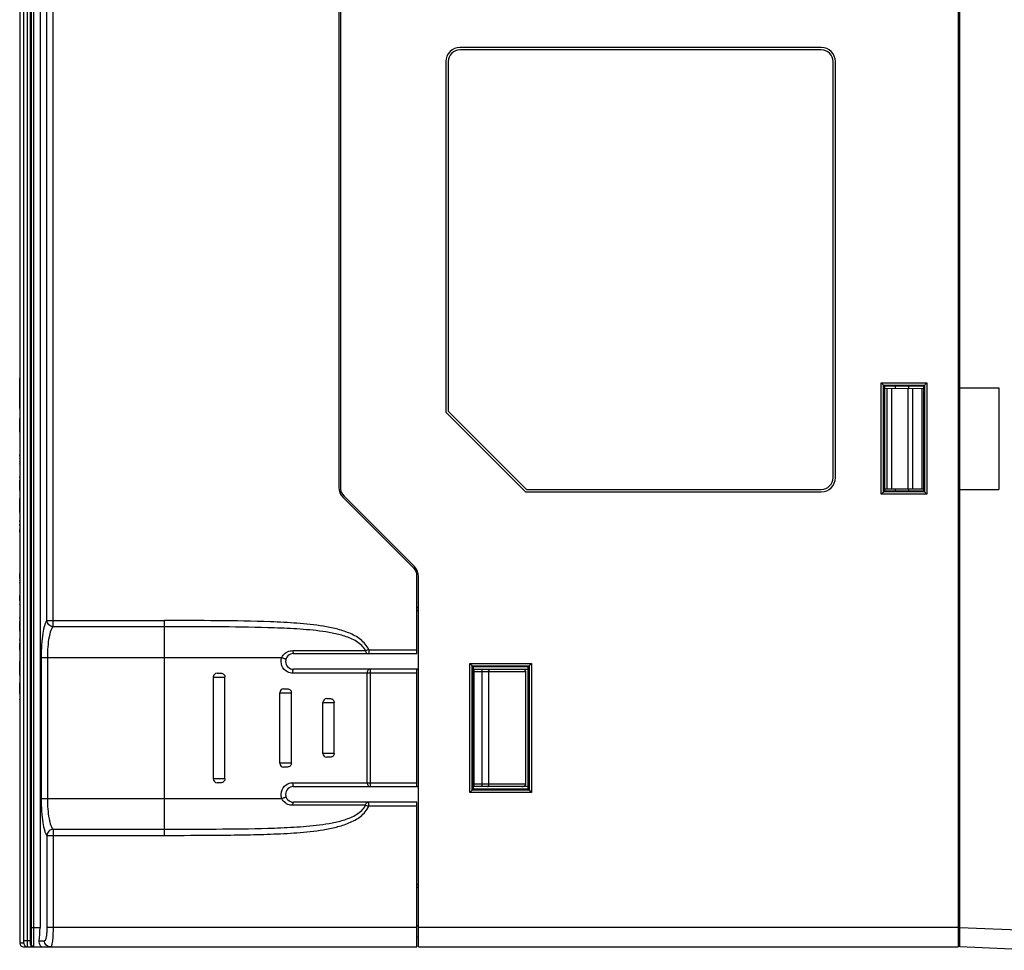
# Model space of a CAD drawing. Header units: millimetres. Extents: x 66 to 1727, y -68 to 939.
# Tile 58 of 72: x 556 to 682, y 387 to 506. Entities that reach past the tile are written whole.
import ezdxf

# ---------------------------------------------------------------- set-up
doc = ezdxf.new("R2010")
doc.units = ezdxf.units.MM
doc.header["$LTSCALE"] = 65.395
doc.layers.add('07_ALL_FEATURES', color=7, linetype='CONTINUOUS')
doc.layers.add('7_ALL_FEATURES', color=7, linetype='CONTINUOUS')

msp = doc.modelspace()

# ---------------------------------------------------------------- linework, layer by layer
at = {"layer": '07_ALL_FEATURES', "color": 7, "linetype": 'Continuous'}
for p, q in [((676.311, 749.018), (676.311, 387.018)), ((676.511, 387.018), (676.511, 749.018)), ((597.111, 660.196), (597.111, 445.781)), ((597.311, 660.151), (597.311, 445.781)), ((558.911, 658.751), (558.911, 389.518)), ((559.791, 428.751), (559.791, 659.698)), ((560.578, 427.962), (560.578, 659.698)), ((556.311, 657.696), (556.311, 387.518)), ((557.809, 389.518), (557.809, 658.283)), ((558.099, 389.518), (558.099, 658.283)), ((556.841, 387.818), (556.841, 599.043)), ((557.323, 387.818), (557.323, 599.051)), ((557.711, 387.818), (557.711, 599.058)), ((676.511, 503.418), (676.311, 503.418)), ((676.511, 503.018), (676.311, 503.018)), ((612.611, 502.025), (612.611, 502.018)), ((658.811, 502.025), (612.611, 502.025)), ((658.811, 502.025), (658.811, 502.018)), ((676.311, 501.626), (676.511, 501.699)), ((676.311, 501.325), (676.511, 501.398)), ((610.804, 500.218), (610.804, 455.391)), ((610.804, 500.218), (610.811, 500.218)), ((660.617, 500.218), (660.611, 500.218)), ((660.617, 447.018), (660.617, 500.218)), ((556.311, 461.068), (556.311, 454.456)), ((556.311, 459.816), (556.311, 459.738)), ((556.311, 455.879), (556.311, 459.738)), ((556.311, 458.519), (556.311, 456.088)), ((666.473, 459.139), (672.314, 459.137)), ((666.473, 444.897), (666.473, 459.139)), ((666.773, 458.84), (672.014, 458.838)), ((666.773, 458.84), (666.875, 458.75)), ((666.773, 445.196), (666.773, 458.84)), ((666.875, 458.75), (666.875, 445.286)), ((671.911, 458.718), (666.875, 458.718)), ((666.876, 458.425), (671.912, 458.451)), ((667.211, 445.609), (667.211, 458.427)), ((667.819, 445.606), (667.819, 458.43)), ((668.311, 458.433), (668.311, 458.718)), ((669.935, 445.595), (669.935, 458.441)), ((670.011, 458.441), (670.011, 458.718)), ((670.527, 445.592), (670.527, 458.444)), ((671.711, 445.585), (671.711, 458.45)), ((671.936, 445.288), (671.936, 458.748)), ((672.014, 458.838), (672.014, 445.198)), ((672.186, 459.01), (672.314, 459.137)), ((672.314, 459.137), (672.314, 444.899)), ((676.511, 458.518), (681.511, 458.518)), ((681.511, 458.518), (681.511, 445.518)), ((556.311, 458.087), (556.311, 456.602)), ((556.311, 454.592), (556.311, 454.159)), ((556.311, 454.592), (556.311, 453.527)), ((556.311, 452.842), (556.311, 454.592)), ((610.804, 455.391), (620.983, 445.211)), ((556.311, 454.218), (556.311, 453.939)), ((556.311, 454.099), (556.311, 454.069)), ((556.311, 453.238), (556.311, 452.842)), ((556.311, 449.97), (556.311, 449.962)), ((556.311, 449.962), (556.311, 449.712)), ((556.311, 449.962), (556.311, 449.322)), ((556.311, 449.962), (556.311, 448.169)), ((556.311, 449.923), (556.311, 449.469)), ((556.311, 449.79), (556.311, 449.923)), ((556.311, 449.588), (556.311, 449.469)), ((556.311, 449.469), (556.311, 449.427)), ((556.311, 449.427), (556.311, 449.469)), ((556.311, 449.427), (556.311, 449.469)), ((556.311, 449.469), (556.311, 449.427)), ((556.311, 449.469), (556.311, 449.427)), ((556.311, 449.427), (556.311, 449.224)), ((556.311, 449.427), (556.311, 449.298)), ((556.311, 449.299), (556.311, 448.537)), ((556.311, 449.066), (556.311, 449.096)), ((556.311, 448.848), (556.311, 448.169)), ((556.311, 448.74), (556.311, 448.82)), ((556.311, 448.333), (556.311, 448.169)), ((556.311, 447.172), (556.311, 445.371)), ((556.311, 446.992), (556.311, 447.125)), ((556.311, 447.125), (556.311, 446.671)), ((660.617, 447.018), (660.611, 447.018)), ((556.311, 446.509), (556.311, 446.722)), ((556.311, 445.867), (556.311, 446.671)), ((556.311, 446.509), (556.311, 446.501)), ((556.311, 446.509), (556.311, 446.487)), ((556.311, 446.509), (556.311, 446.487)), ((556.311, 446.509), (556.311, 446.501)), ((556.311, 446.501), (556.311, 446.509)), ((556.311, 446.268), (556.311, 446.298)), ((556.311, 446.208), (556.311, 445.916)), ((556.311, 445.371), (556.311, 446.189)), ((556.311, 446.035), (556.311, 445.887)), ((556.311, 445.942), (556.311, 446.022)), ((556.311, 445.752), (556.311, 445.867)), ((556.311, 445.867), (556.311, 445.739)), ((597.432, 445.168), (597.248, 445.092)), ((597.638, 444.508), (606.759, 435.387)), ((597.779, 444.649), (606.783, 435.645)), ((620.983, 445.211), (620.986, 445.218)), ((620.983, 445.211), (658.811, 445.211)), ((658.811, 445.211), (658.811, 445.218)), ((672.314, 444.899), (666.473, 444.897)), ((666.773, 445.196), (666.875, 445.286)), ((672.014, 445.198), (666.773, 445.196)), ((666.875, 445.318), (671.911, 445.318)), ((666.876, 445.611), (671.938, 445.584)), ((668.311, 445.318), (668.311, 445.603)), ((670.011, 445.318), (670.011, 445.594)), ((672.014, 445.198), (671.936, 445.288)), ((672.186, 445.026), (672.314, 444.899)), ((676.511, 445.518), (681.511, 445.518)), ((556.311, 444.374), (556.311, 444.182)), ((556.311, 442.573), (556.311, 444.367)), ((556.311, 444.367), (556.311, 443.727)), ((556.311, 443.873), (556.311, 444.011)), ((556.311, 443.873), (556.311, 443.831)), ((556.311, 443.08), (556.311, 443.873)), ((556.311, 443.831), (556.311, 443.873)), ((556.311, 443.873), (556.311, 443.831)), ((556.311, 443.831), (556.311, 443.628)), ((556.311, 443.713), (556.311, 443.831)), ((556.311, 443.49), (556.311, 443.457)), ((556.311, 443.252), (556.311, 442.573)), ((556.311, 442.824), (556.311, 442.573)), ((556.311, 442.737), (556.311, 442.573)), ((556.311, 441.569), (556.311, 441.318)), ((556.311, 441.397), (556.311, 441.529)), ((556.311, 441.529), (556.311, 441.075)), ((556.311, 441.075), (556.311, 441.033)), ((556.311, 441.033), (556.311, 441.075)), ((556.311, 441.033), (556.311, 441.075)), ((556.311, 441.075), (556.311, 439.775)), ((556.311, 441.075), (556.311, 440.905)), ((556.311, 441.075), (556.311, 441.033)), ((556.311, 441.075), (556.311, 441.033)), ((556.311, 441.075), (556.311, 441.033)), ((556.311, 441.033), (556.311, 440.83)), ((556.311, 440.905), (556.311, 441.033)), ((556.311, 440.905), (556.311, 440.143)), ((556.311, 440.737), (556.311, 440.707)), ((556.311, 440.485), (556.311, 439.775)), ((556.311, 440.346), (556.311, 440.427)), ((556.311, 440.325), (556.311, 440.046)), ((556.311, 440.073), (556.311, 440.324)), ((556.311, 440.156), (556.311, 440.314)), ((556.311, 440.156), (556.311, 440.314)), ((556.311, 440.156), (556.311, 440.314)), ((556.311, 439.911), (556.311, 439.277)), ((556.311, 434.775), (556.311, 434.432)), ((556.311, 434.12), (556.311, 434.765)), ((556.311, 434.765), (556.311, 432.972)), ((556.311, 434.466), (556.311, 434.765)), ((556.311, 434.725), (556.311, 434.272)), ((556.311, 434.466), (556.311, 434.131)), ((607.047, 435.009), (607.173, 435.061)), ((607.111, 424.518), (607.111, 434.538)), ((607.311, 387.018), (607.311, 434.372)), ((556.311, 434.272), (556.311, 434.23)), ((556.311, 434.272), (556.311, 434.23)), ((556.311, 434.272), (556.311, 434.23)), ((556.311, 434.272), (556.311, 434.23)), ((556.311, 434.272), (556.311, 434.23)), ((556.311, 434.272), (556.311, 434.23)), ((556.311, 434.23), (556.311, 434.026)), ((556.311, 434.23), (556.311, 434.087)), ((556.311, 434.101), (556.311, 433.34)), ((556.311, 433.869), (556.311, 433.899)), ((556.311, 433.77), (556.311, 432.972)), ((556.311, 433.543), (556.311, 433.623)), ((556.311, 433.222), (556.311, 432.972)), ((556.311, 431.967), (556.311, 430.174)), ((556.311, 431.322), (556.311, 431.967)), ((556.311, 431.967), (556.311, 431.717)), ((556.311, 431.795), (556.311, 431.927)), ((556.311, 431.927), (556.311, 431.474)), ((556.311, 431.474), (556.311, 431.432)), ((556.311, 431.474), (556.311, 431.303)), ((556.311, 431.474), (556.311, 431.432)), ((556.311, 431.474), (556.311, 431.432)), ((556.311, 431.437), (556.311, 430.91)), ((556.311, 431.432), (556.311, 431.228)), ((556.311, 431.432), (556.311, 431.289)), ((556.311, 431.303), (556.311, 430.542)), ((556.311, 431.065), (556.311, 430.174)), ((556.311, 430.745), (556.311, 430.825)), ((607.111, 430.418), (607.311, 430.418)), ((607.111, 430.018), (607.311, 430.018)), ((556.311, 429.169), (556.311, 428.524)), ((556.311, 429.169), (556.311, 428.919)), ((556.311, 428.997), (556.311, 429.129)), ((556.311, 429.129), (556.311, 428.676)), ((556.311, 428.676), (556.311, 428.491)), ((556.311, 427.883), (556.311, 428.676)), ((556.311, 428.676), (556.311, 427.376)), ((556.311, 428.338), (556.311, 428.308)), ((556.311, 427.376), (556.311, 428.166)), ((559.791, 428.751), (574.811, 428.751)), ((574.811, 401.285), (574.811, 428.751)), ((556.311, 427.947), (556.311, 428.027)), ((556.311, 427.897), (556.311, 427.744)), ((556.311, 427.756), (556.311, 427.883)), ((574.811, 427.962), (560.578, 427.962)), ((556.311, 426.371), (556.311, 426.121)), ((556.311, 426.199), (556.311, 426.331)), ((556.311, 425.878), (556.311, 425.693)), ((556.311, 425.878), (556.311, 424.578)), ((556.311, 425.085), (556.311, 425.878)), ((556.311, 425.54), (556.311, 425.509)), ((556.311, 425.287), (556.311, 424.578)), ((556.311, 424.958), (556.311, 425.085)), ((556.311, 424.828), (556.311, 424.578)), ((591.235, 424.907), (600.534, 424.907)), ((591.311, 424.518), (607.111, 424.518)), ((594.293, 424.907), (594.835, 424.907)), ((595.351, 424.907), (595.857, 424.907)), ((596.372, 424.907), (596.887, 424.907)), ((597.403, 424.907), (598.882, 424.907)), ((600.942, 425.018), (607.111, 425.018)), ((600.942, 425.018), (600.942, 424.518)), ((556.311, 423.583), (556.311, 423.24)), ((556.311, 423.274), (556.311, 423.573)), ((556.311, 421.78), (556.311, 423.573)), ((556.311, 423.401), (556.311, 423.533)), ((556.311, 423.533), (556.311, 423.08)), ((556.311, 423.274), (556.311, 422.939)), ((556.311, 423.08), (556.311, 422.909)), ((559.064, 424.018), (559.064, 406.018)), ((559.064, 424.018), (589.83, 424.018)), ((559.851, 424.018), (559.851, 406.018)), ((613.873, 423.26), (621.758, 423.261)), ((614.173, 422.961), (613.873, 423.26)), ((613.873, 406.776), (613.873, 423.26)), ((621.459, 422.961), (621.758, 423.261)), ((621.758, 423.261), (621.758, 406.775)), ((556.311, 422.909), (556.311, 422.148)), ((556.311, 422.671), (556.311, 421.78)), ((556.311, 422.617), (556.311, 422.325)), ((556.311, 422.351), (556.311, 422.431)), ((556.311, 421.943), (556.311, 421.78)), ((581.561, 422.018), (582.06, 422.018)), ((607.111, 422.018), (591.233, 422.018)), ((607.311, 422.518), (591.311, 422.518)), ((600.758, 408.018), (600.758, 422.018)), ((601.157, 407.518), (601.157, 422.518)), ((607.111, 407.518), (607.111, 422.518)), ((614.173, 422.961), (621.459, 422.961)), ((614.173, 422.961), (614.311, 422.818)), ((614.173, 407.075), (614.173, 422.961)), ((621.311, 422.818), (614.311, 422.818)), ((614.311, 422.818), (614.311, 407.218)), ((614.311, 422.518), (621.311, 422.518)), ((614.411, 407.518), (614.411, 422.518)), ((614.411, 422.218), (621.011, 422.218)), ((615.434, 407.518), (615.434, 422.518)), ((616.299, 407.818), (616.299, 422.218)), ((621.011, 407.818), (621.011, 422.218)), ((621.459, 422.961), (621.311, 422.818)), ((621.311, 407.218), (621.311, 422.818)), ((621.459, 422.961), (621.459, 407.075)), ((556.311, 420.805), (556.311, 418.952)), ((556.311, 420.782), (556.311, 418.982)), ((556.311, 419.622), (556.311, 420.775)), ((556.311, 420.565), (556.311, 420.775)), ((556.311, 420.603), (556.311, 420.735)), ((581.061, 421.518), (582.56, 421.518)), ((581.061, 421.518), (581.061, 408.518)), ((582.56, 408.518), (582.56, 421.518)), ((556.311, 420.277), (556.311, 420.317)), ((556.311, 419.477), (556.311, 420.282)), ((556.311, 420.111), (556.311, 420.282)), ((556.311, 420.242), (556.311, 420.264)), ((556.311, 420.239), (556.311, 420.036)), ((556.311, 419.833), (556.311, 420.026)), ((556.311, 419.362), (556.311, 419.477)), ((589.561, 419.518), (591.053, 419.518)), ((589.561, 410.518), (589.561, 419.518)), ((590.061, 420.018), (590.558, 420.018)), ((591.053, 410.518), (591.053, 419.518)), ((556.311, 419.232), (556.311, 418.982)), ((556.311, 418.626), (556.311, 418.721)), ((595.079, 418.268), (596.515, 418.268)), ((595.079, 411.768), (595.079, 418.268)), ((595.579, 418.768), (596.034, 418.768)), ((596.515, 411.768), (596.515, 418.268)), ((596.515, 411.768), (595.079, 411.768)), ((591.053, 410.518), (589.561, 410.518)), ((596.034, 411.268), (595.579, 411.268)), ((590.558, 410.018), (590.061, 410.018)), ((582.56, 408.518), (581.061, 408.518)), ((582.06, 408.018), (581.56, 408.018)), ((591.233, 408.018), (607.111, 408.018)), ((591.311, 407.518), (607.311, 407.518)), ((614.173, 407.075), (613.873, 406.776)), ((621.758, 406.775), (613.873, 406.776)), ((614.173, 407.075), (614.311, 407.218)), ((621.459, 407.075), (614.173, 407.075)), ((621.311, 407.518), (614.311, 407.518)), ((614.311, 407.218), (621.311, 407.218)), ((621.011, 407.818), (614.411, 407.818)), ((621.459, 407.075), (621.311, 407.218)), ((621.459, 407.075), (621.758, 406.775)), ((559.064, 406.018), (589.83, 406.018)), ((607.111, 405.518), (591.311, 405.518)), ((600.943, 405.018), (600.943, 405.518)), ((607.111, 387.018), (607.111, 405.518)), ((600.534, 405.129), (591.235, 405.129)), ((607.111, 405.018), (600.943, 405.018)), ((560.578, 402.074), (574.811, 402.074)), ((560.578, 402.074), (560.578, 389.518)), ((559.791, 401.285), (559.791, 389.518)), ((559.791, 401.285), (574.811, 401.285)), ((607.311, 395.018), (607.111, 395.018)), ((607.311, 394.618), (607.111, 394.618)), ((557.809, 389.518), (558.911, 389.518)), ((558.099, 387.291), (558.099, 389.518)), ((607.111, 389.518), (559.791, 389.518)), ((607.311, 389.698), (607.145, 389.725)), ((676.311, 389.518), (607.311, 389.518)), ((676.511, 390.193), (676.311, 390.227)), ((676.511, 389.52), (686.611, 389.079)), ((557.711, 387.818), (556.841, 387.818)), ((558.788, 387.818), (559.482, 387.818)), ((607.311, 388.218), (607.111, 388.251)), ((676.511, 388.418), (676.311, 388.451)), ((556.829, 387.518), (556.311, 387.518)), ((556.809, 387.018), (607.111, 387.018)), ((557.71, 387.318), (557.799, 387.318)), ((558.099, 387.018), (558.099, 387.496)), ((607.311, 387.018), (676.311, 387.018)), ((686.311, 386.59), (676.511, 387.018))]:
    msp.add_line(p, q, dxfattribs=at)
at = {"layer": '07_ALL_FEATURES', "color": 9, "linetype": 'Continuous'}
msp.add_line((556.311, 461.357), (556.311, 461.068), dxfattribs=at)
at = {"layer": '07_ALL_FEATURES', "color": 2, "linetype": 'Continuous'}
msp.add_line((556.311, 454.456), (556.311, 454.303), dxfattribs=at)
at = {"layer": '07_ALL_FEATURES', "color": 7, "linetype": 'Continuous'}
for points in [[(672.186, 459.01), (672.248, 459.074), (672.314, 459.137)], [(672.186, 445.026), (672.25, 444.964), (672.314, 444.899)], [(614.173, 422.961), (614.154, 422.984), (614.113, 423.02), (614.06, 423.072), (614, 423.133), (613.936, 423.195), (613.873, 423.26)], [(621.459, 422.961), (621.482, 422.98), (621.518, 423.021), (621.57, 423.074), (621.631, 423.134), (621.693, 423.198), (621.758, 423.261)], [(614.173, 407.075), (614.149, 407.056), (614.113, 407.016), (614.061, 406.963), (614, 406.903), (613.939, 406.839), (613.873, 406.776)], [(621.459, 407.075), (621.478, 407.051), (621.518, 407.015), (621.571, 406.963), (621.631, 406.902), (621.695, 406.84), (621.758, 406.775)]]:
    msp.add_lwpolyline(points, dxfattribs=at)
for centre, radius, start, end in [((612.611, 500.218), 1.807, 90, 180), ((658.811, 500.218), 1.807, 0, 90), ((658.811, 447.018), 1.807, 270, 360), ((598.911, 445.781), 1.8, 180, 225), ((598.911, 445.781), 1.6, 180, 225), ((605.511, 434.372), 1.8, 0, 45), ((605.911, 434.538), 1.2, 0, 45), ((591.311, 423.518), 1, 90, 270), ((604.103, 412.592), 12.822, 104.27081, 106.16198), ((581.561, 421.518), 0.5, 90, 180), ((590.061, 419.518), 0.5, 90, 180), ((595.579, 418.268), 0.5, 90.00007, 180), ((595.579, 411.768), 0.5, 180, 270), ((590.061, 410.518), 0.5, 180, 270), ((581.561, 408.518), 0.5, 180, 270), ((591.311, 406.518), 1, 90, 270), ((604.224, 417.881), 13.275, 253.86296, 255.69042), ((556.811, 387.518), 0.5, 180, 270), ((557.33, 387.519), 0.502, 226.05017, 236.67275), ((557.329, 387.518), 0.5, 258.71279, 269.95068), ((558.011, 387.317), 0.301, 179.81276, 191.5508), ((558.009, 387.317), 0.3, 191.52439, 225.26035)]:
    msp.add_arc(centre, radius, start, end, dxfattribs=at)
for centre, major_axis, ratio, start_param, end_param in [((620.49, 422.218), (0.52, 0), 0.5766832, 0, 1.5707963), ((620.49, 407.818), (0.52, 0), 0.5766832, -1.5707963, 0), ((558.453, 389.518), (0, 2.5), 0.1830915, -2.318559, -1.5707963), ((557.707, 387.818), (0, 0.8), 0.0044478, -2.2459279, -1.5707963)]:
    msp.add_ellipse(centre, major_axis=major_axis, ratio=ratio, start_param=start_param, end_param=end_param, dxfattribs=at)
for points, knots in [([(666.773, 458.84), (666.759, 458.851), (666.663, 458.955), (666.56, 459.052), (666.473, 459.139)], [0, 0, 0, 0, 0.1247953, 1, 1, 1, 1]), ([(671.911, 458.718), (671.916, 458.72), (671.925, 458.725), (671.932, 458.732), (671.936, 458.735)], [0, 0, 0, 0, 0.5555662, 1, 1, 1, 1]), ([(672.014, 458.838), (672.02, 458.844), (672.079, 458.9), (672.135, 458.958), (672.186, 459.01)], [0, 0, 0, 0, 0.1093005, 1, 1, 1, 1]), ([(666.773, 445.196), (666.76, 445.185), (666.663, 445.082), (666.561, 444.984), (666.473, 444.897)], [0, 0, 0, 0, 0.1233471, 1, 1, 1, 1]), ([(671.911, 445.318), (671.916, 445.316), (671.925, 445.311), (671.932, 445.304), (671.936, 445.301)], [0, 0, 0, 0, 0.5555662, 1, 1, 1, 1]), ([(672.014, 445.198), (672.02, 445.192), (672.079, 445.136), (672.135, 445.077), (672.186, 445.026)], [0, 0, 0, 0, 0.1081962, 1, 1, 1, 1]), ([(559.791, 428.751), (559.729, 428.693), (559.617, 428.509), (559.418, 427.972), (559.235, 427.008), (559.095, 425.613), (559.064, 424.572), (559.064, 424.018)], [0, 0, 0, 0, 0.0529311, 0.1301661, 0.3554038, 0.656748, 1, 1, 1, 1]), ([(560.578, 427.962), (560.379, 427.968), (559.971, 428.143), (559.797, 428.551), (559.791, 428.751)], [0, 0, 0, 0, 0.4996338, 1, 1, 1, 1]), ([(600.942, 425.018), (600.717, 425.532), (599.936, 426.418), (598.431, 427.216), (596.805, 427.717), (594.585, 428.153), (591.768, 428.437), (587.25, 428.658), (581.595, 428.737), (577.072, 428.751), (574.811, 428.751)], [0, 0, 0, 0, 0.0620962, 0.1245252, 0.18704, 0.249575, 0.3746231, 0.4996959, 0.7498448, 1, 1, 1, 1]), ([(560.578, 427.962), (560.518, 427.916), (560.407, 427.765), (560.208, 427.32), (560.023, 426.517), (559.883, 425.351), (559.851, 424.481), (559.851, 424.018)], [0, 0, 0, 0, 0.0558773, 0.1343661, 0.3592592, 0.6587749, 1, 1, 1, 1]), ([(600.534, 424.907), (600.283, 425.392), (599.418, 426.164), (597.891, 426.791), (596.279, 427.174), (594.099, 427.506), (591.349, 427.72), (586.942, 427.889), (581.427, 427.951), (577.016, 427.962), (574.811, 427.962)], [0, 0, 0, 0, 0.0619738, 0.1243785, 0.186867, 0.2493797, 0.3744282, 0.4995212, 0.7497497, 1, 1, 1, 1]), ([(591.235, 424.907), (591.238, 424.813), (591.249, 424.684), (591.275, 424.565), (591.298, 424.518), (591.311, 424.518)], [0, 0, 0, 0, 0.6972396, 0.9058399, 1, 1, 1, 1]), ([(600.534, 424.907), (600.54, 424.855), (600.564, 424.71), (600.667, 424.518), (600.771, 424.518)], [0, 0, 0, 0, 0.3361617, 1, 1, 1, 1]), ([(590.548, 422.187), (590.239, 422.349), (589.721, 422.918), (589.714, 423.687), (589.83, 424.018)], [0, 0, 0, 0, 0.4989313, 1, 1, 1, 1]), ([(589.83, 424.018), (589.896, 423.994), (590.019, 423.951), (590.168, 423.902), (590.264, 423.874), (590.318, 423.857), (590.345, 423.854), (590.366, 423.847), (590.368, 423.851)], [0, 0, 0, 0, 0.3712195, 0.6974246, 0.824291, 0.9191465, 0.9782887, 1, 1, 1, 1]), ([(582.06, 422.018), (582.188, 422.018), (582.453, 421.911), (582.56, 421.645), (582.56, 421.518)], [0, 0, 0, 0, 0.4998653, 1, 1, 1, 1]), ([(591.233, 422.018), (591.233, 422.082), (591.236, 422.198), (591.252, 422.359), (591.27, 422.452), (591.294, 422.518), (591.311, 422.518)], [0, 0, 0, 0, 0.3720461, 0.6899513, 0.9061877, 1, 1, 1, 1]), ([(600.758, 422.018), (600.758, 422.082), (600.771, 422.259), (600.879, 422.518), (601.007, 422.518)], [0, 0, 0, 0, 0.3326918, 1, 1, 1, 1]), ([(616.126, 422.518), (616.15, 422.518), (616.271, 422.467), (616.299, 422.317), (616.299, 422.218)], [0, 0, 0, 0, 0.1906631, 1, 1, 1, 1]), ([(590.558, 420.018), (590.684, 420.018), (590.948, 419.91), (591.053, 419.645), (591.053, 419.518)], [0, 0, 0, 0, 0.4981925, 1, 1, 1, 1]), ([(596.034, 418.768), (596.157, 418.768), (596.417, 418.657), (596.515, 418.395), (596.515, 418.268)], [0, 0, 0, 0, 0.4934202, 1, 1, 1, 1]), ([(596.515, 411.768), (596.515, 411.641), (596.417, 411.379), (596.157, 411.268), (596.034, 411.268)], [0, 0, 0, 0, 0.5065799, 1, 1, 1, 1]), ([(591.053, 410.518), (591.053, 410.391), (590.948, 410.126), (590.684, 410.018), (590.558, 410.018)], [0, 0, 0, 0, 0.5018074, 1, 1, 1, 1]), ([(582.56, 408.518), (582.56, 408.39), (582.453, 408.125), (582.188, 408.018), (582.06, 408.018)], [0, 0, 0, 0, 0.5001347, 1, 1, 1, 1]), ([(591.233, 408.018), (591.233, 407.954), (591.236, 407.838), (591.252, 407.677), (591.27, 407.584), (591.294, 407.518), (591.311, 407.518)], [0, 0, 0, 0, 0.3720646, 0.6899779, 0.9062061, 1, 1, 1, 1]), ([(600.758, 408.018), (600.758, 407.954), (600.771, 407.776), (600.879, 407.518), (601.007, 407.518)], [0, 0, 0, 0, 0.3326931, 1, 1, 1, 1]), ([(589.83, 406.018), (589.71, 406.36), (589.727, 407.16), (590.288, 407.732), (590.616, 407.882)], [0, 0, 0, 0, 0.5011823, 1, 1, 1, 1]), ([(616.126, 407.518), (616.15, 407.518), (616.271, 407.568), (616.299, 407.719), (616.299, 407.818)], [0, 0, 0, 0, 0.1906631, 1, 1, 1, 1]), ([(559.064, 406.018), (559.064, 405.464), (559.095, 404.423), (559.235, 403.028), (559.418, 402.064), (559.617, 401.527), (559.729, 401.343), (559.791, 401.285)], [0, 0, 0, 0, 0.3431939, 0.6445626, 0.8698207, 0.9470653, 1, 1, 1, 1]), ([(559.851, 406.018), (559.851, 405.555), (559.883, 404.685), (560.023, 403.519), (560.208, 402.716), (560.407, 402.27), (560.518, 402.12), (560.578, 402.074)], [0, 0, 0, 0, 0.341147, 0.6406971, 0.8656203, 0.9441195, 1, 1, 1, 1]), ([(589.83, 406.018), (589.896, 406.042), (590.019, 406.084), (590.168, 406.134), (590.264, 406.162), (590.318, 406.179), (590.345, 406.182), (590.366, 406.188), (590.368, 406.185)], [0, 0, 0, 0, 0.3712187, 0.6974235, 0.8242898, 0.9191455, 0.9782882, 1, 1, 1, 1]), ([(591.235, 405.129), (591.238, 405.223), (591.249, 405.351), (591.275, 405.471), (591.298, 405.518), (591.311, 405.518)], [0, 0, 0, 0, 0.6972187, 0.9058274, 1, 1, 1, 1]), ([(600.534, 405.129), (600.54, 405.181), (600.565, 405.325), (600.667, 405.518), (600.771, 405.518)], [0, 0, 0, 0, 0.3361352, 1, 1, 1, 1]), ([(574.811, 402.074), (577.016, 402.074), (581.428, 402.085), (586.943, 402.147), (591.35, 402.316), (594.1, 402.53), (596.28, 402.86), (597.891, 403.249), (599.418, 403.872), (600.283, 404.645), (600.534, 405.129)], [0, 0, 0, 0, 0.2502696, 0.5005172, 0.6256194, 0.7506763, 0.8131922, 0.8756794, 0.9380786, 1, 1, 1, 1]), ([(574.811, 401.285), (577.072, 401.285), (580.465, 401.294), (584.989, 401.349), (588.381, 401.432), (591.769, 401.6), (594.586, 401.882), (596.807, 402.319), (598.431, 402.824), (599.937, 403.619), (600.718, 404.504), (600.943, 405.018)], [0, 0, 0, 0, 0.2501755, 0.3752633, 0.5003503, 0.6254328, 0.7504896, 0.8130253, 0.875537, 0.9379517, 1, 1, 1, 1]), ([(560.578, 402.074), (560.379, 402.068), (559.971, 401.893), (559.797, 401.485), (559.791, 401.285)], [0, 0, 0, 0, 0.4996333, 1, 1, 1, 1]), ([(557.801, 387.346), (557.808, 387.594), (557.805, 388.318), (557.809, 389.042), (557.809, 389.518)], [0, 0, 0, 0, 0.3430254, 1, 1, 1, 1]), ([(559.791, 389.518), (559.791, 389.299), (559.78, 388.9), (559.713, 388.356), (559.646, 388.029), (559.54, 387.818), (559.482, 387.818)], [0, 0, 0, 0, 0.3717012, 0.6868176, 0.901687, 1, 1, 1, 1]), ([(560.578, 389.518), (560.578, 389.198), (560.565, 388.607), (560.512, 387.911), (560.449, 387.463), (560.396, 387.23), (560.352, 387.09), (560.295, 387.018), (560.269, 387.018)], [0, 0, 0, 0, 0.3761111, 0.6949008, 0.817723, 0.9101446, 0.9699583, 1, 1, 1, 1]), ([(556.829, 387.518), (556.837, 387.518), (556.829, 387.564), (556.842, 387.611), (556.839, 387.711), (556.841, 387.78), (556.841, 387.818)], [0, 0, 0, 0, 0.0769985, 0.2931456, 0.6170826, 1, 1, 1, 1]), ([(557.329, 387.018), (557.324, 387.018), (557.333, 387.05), (557.323, 387.084), (557.327, 387.163), (557.324, 387.258), (557.324, 387.379), (557.323, 387.567), (557.323, 387.716), (557.323, 387.818)], [0, 0, 0, 0, 0.0192366, 0.0760541, 0.1683302, 0.2925622, 0.4440322, 0.6169177, 1, 1, 1, 1]), ([(558.788, 387.818), (558.754, 387.617), (558.796, 387.231), (559.133, 387.018), (559.271, 387.018)], [0, 0, 0, 0, 0.5965083, 1, 1, 1, 1]), ([(560.269, 387.018), (560.068, 387.018), (559.647, 387.192), (559.482, 387.614), (559.482, 387.818)], [0, 0, 0, 0, 0.4971246, 1, 1, 1, 1]), ([(557.799, 387.318), (557.802, 387.318), (557.798, 387.333), (557.801, 387.339), (557.801, 387.346)], [0, 0, 0, 0, 0.2500999, 1, 1, 1, 1])]:
    msp.add_open_spline(points, degree=3, knots=knots, dxfattribs=at)
for points in [[(589.83, 424.018), (589.916, 424.236), (590.071, 424.434), (590.256, 424.578)], [(590.256, 424.578), (590.346, 424.648), (590.445, 424.709), (590.549, 424.757)], [(590.549, 424.757), (590.761, 424.855), (591.001, 424.907), (591.235, 424.907)], [(591.233, 422.018), (590.998, 422.018), (590.756, 422.078), (590.548, 422.187)], [(590.616, 407.882), (590.807, 407.971), (591.023, 408.018), (591.233, 408.018)], [(590.291, 405.431), (590.09, 405.578), (589.922, 405.787), (589.83, 406.018)], [(590.609, 405.253), (590.496, 405.299), (590.389, 405.359), (590.291, 405.431)], [(591.235, 405.129), (591.022, 405.129), (590.805, 405.171), (590.609, 405.253)], [(556.829, 387.518), (556.829, 387.388), (556.888, 387.248), (556.982, 387.158)], [(557.055, 387.1), (557.108, 387.065), (557.169, 387.04), (557.231, 387.028)], [(558.007, 387.018), (557.932, 387.018), (557.852, 387.051), (557.798, 387.104)], [(557.799, 387.318), (557.799, 387.215), (557.868, 387.101), (557.959, 387.053)], [(557.959, 387.053), (558.002, 387.03), (558.051, 387.018), (558.099, 387.018)]]:
    msp.add_open_spline(points, degree=3, dxfattribs=at)
at = {"layer": '7_ALL_FEATURES', "color": 7, "linetype": 'Continuous'}
for p, q in [((658.811, 501.718), (612.611, 501.718)), ((611.111, 500.218), (611.111, 455.518)), ((660.311, 447.018), (660.311, 500.218)), ((611.111, 455.518), (621.111, 445.518)), ((621.111, 445.518), (658.811, 445.518))]:
    msp.add_line(p, q, dxfattribs=at)
for centre, start, end in [((612.611, 500.218), 90, 180), ((658.811, 500.218), 0, 90), ((658.811, 447.018), 270, 360)]:
    msp.add_arc(centre, 1.5, start, end, dxfattribs=at)

doc.saveas('drawing.dxf')
